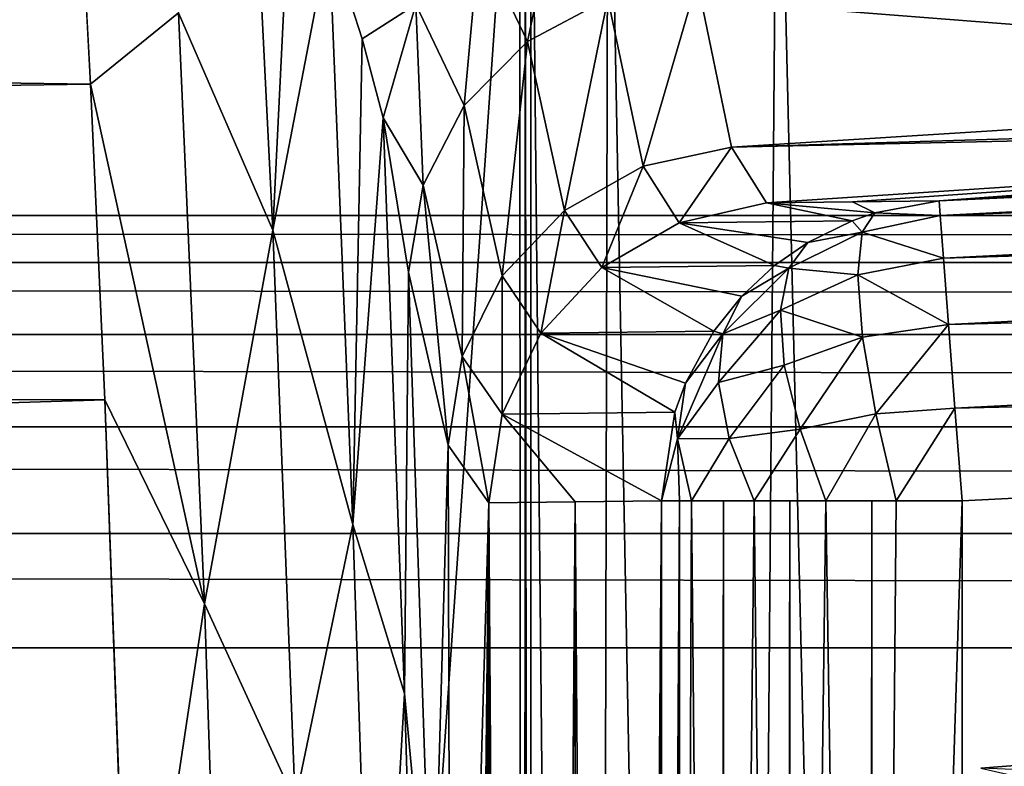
# Model space of a CAD drawing. Header units: millimetres. Extents: x -182 to 217, y -96 to 236.
# Tile 122 of 256: x -94.64 to -91.37, y 11.99 to 14.47. Entities that reach past the tile are written whole.
import ezdxf

# ---------------------------------------------------------------- set-up
doc = ezdxf.new("R2010")
doc.units = ezdxf.units.MM
doc.header["$LTSCALE"] = 52.148148
for name, color, linetype in [('1', 7, 'CONTINUOUS'), ('19', 7, 'CONTINUOUS'), ('211', 7, 'CONTINUOUS'), ('24', 7, 'CONTINUOUS'), ('27', 7, 'CONTINUOUS'), ('294', 7, 'CONTINUOUS'), ('31', 7, 'CONTINUOUS'), ('316', 7, 'CONTINUOUS'), ('329', 7, 'CONTINUOUS'), ('330', 7, 'CONTINUOUS'), ('354', 7, 'CONTINUOUS'), ('355', 7, 'CONTINUOUS'), ('356', 7, 'CONTINUOUS'), ('357', 7, 'CONTINUOUS'), ('358', 7, 'CONTINUOUS'), ('4', 7, 'CONTINUOUS'), ('47', 7, 'CONTINUOUS'), ('5', 7, 'CONTINUOUS'), ('50', 7, 'CONTINUOUS'), ('592', 7, 'CONTINUOUS'), ('6', 7, 'CONTINUOUS'), ('62', 7, 'CONTINUOUS'), ('68', 7, 'CONTINUOUS')]:
    doc.layers.add(name, color=color, linetype=linetype)

msp = doc.modelspace()

# ---------------------------------------------------------------- linework, layer by layer
at = {"layer": '1', "color": 7, "linetype": 'CONTINUOUS', "true_color": 0xaaaaaa}
for points in [[(20, 13.821, -33.9316), (-170, 13.821, -33.9316), (20, 22.0273, -6.618), (20, 13.821, -33.9316)], [(20, 22.0273, -6.618), (-170, 13.821, -33.9316), (-170, 22.0273, -6.618), (20, 22.0273, -6.618)]]:
    msp.add_3dface(points, dxfattribs=at)
at = {"layer": '19', "color": 7, "linetype": 'CONTINUOUS', "true_color": 0xaaaaaa}
for points in [[(-93.3516, 13.6328, 15.2664), (-93.2193, 13.058, 18.2966), (-93.2714, 11.2355, 17.1032), (-93.3516, 13.6328, 15.2664)], [(-93.2714, 11.2355, 17.1032), (-93.2193, 13.058, 18.2966), (-93.2074, 8.5925, 18.5687), (-93.2714, 11.2355, 17.1032)], [(-93.2193, 13.058, 18.2966), (-93.0848, 12.8663, 21.3751), (-93.2074, 8.5925, 18.5687), (-93.2193, 13.058, 18.2966)], [(-93.2074, 8.5925, 18.5687), (-93.0848, 12.8663, 21.3751), (-93.1611, 5.7633, 19.6296), (-93.2074, 8.5925, 18.5687)], [(-93.1611, 5.7633, 19.6296), (-93.0848, 12.8663, 21.3751), (-93.1334, 2.8122, 20.2625), (-93.1611, 5.7633, 19.6296)], [(-93.1334, 2.8122, 20.2625), (-93.0848, 12.8663, 21.3751), (-93.125, 0.2845, 20.4544), (-93.1334, 2.8122, 20.2625)], [(-93.125, 0.2845, 20.4544), (-93.0848, 12.8663, 21.3751), (-93.0928, -7.99, 21.1934), (-93.125, 0.2845, 20.4544)], [(-93.0928, -7.99, 21.1934), (-93.0848, 12.8663, 21.3751), (-93.0888, -7.9513, 21.2851), (-93.0928, -7.99, 21.1934)], [(-93.0888, -7.9513, 21.2851), (-93.0848, 12.8663, 21.3751), (-92.9511, -6.834, 24.4389), (-93.0888, -7.9513, 21.2851)], [(-93.0848, 12.8663, 21.3751), (-92.7973, 12.8697, 27.9601), (-92.9511, -6.834, 24.4389), (-93.0848, 12.8663, 21.3751)], [(-92.9511, -6.834, 24.4389), (-92.7973, 12.8697, 27.9601), (-92.9443, -6.7892, 24.5946), (-92.9511, -6.834, 24.4389)], [(-92.9443, -6.7892, 24.5946), (-92.7973, 12.8697, 27.9601), (-92.8044, -6.0741, 27.7991), (-92.9443, -6.7892, 24.5946)], [(-92.8044, -6.0741, 27.7991), (-92.7973, 12.8697, 27.9601), (-92.7982, -6.0516, 27.9401), (-92.8044, -6.0741, 27.7991)], [(-92.7982, -6.0516, 27.9401), (-92.7973, 12.8697, 27.9601), (-92.6549, -5.7386, 31.2225), (-92.7982, -6.0516, 27.9401)], [(-92.7973, 12.8697, 27.9601), (-92.5099, 12.8731, 34.5436), (-92.6549, -5.7386, 31.2225), (-92.7973, 12.8697, 27.9601)], [(-92.6549, -5.7386, 31.2225), (-92.5099, 12.8731, 34.5436), (-92.5824, -5.6838, 32.883), (-92.6549, -5.7386, 31.2225)], [(-92.5099, 12.8731, 34.5436), (-92.5099, 3.497, 34.5436), (-92.5824, -5.6838, 32.883), (-92.5099, 12.8731, 34.5436)]]:
    msp.add_3dface(points, dxfattribs=at)
at = {"layer": '211', "color": 7, "linetype": 'CONTINUOUS', "true_color": 0xaaaaaa}
for points in [[(-91.5873, 13.8702, 34.5028), (-86.519, 14.1978, 34.5016), (-80.5324, 14.3815, 34.8093), (-91.5873, 13.8702, 34.5028)], [(-91.5835, 13.8207, 34.8112), (-91.5873, 13.8702, 34.5028), (-80.5324, 14.3815, 34.8093), (-91.5835, 13.8207, 34.8112)], [(-80.5288, 14.2395, 35.088), (-91.5835, 13.8207, 34.8112), (-80.5324, 14.3815, 34.8093), (-80.5288, 14.2395, 35.088)], [(-91.5726, 13.6788, 35.0891), (-91.5835, 13.8207, 34.8112), (-80.5288, 14.2395, 35.088), (-91.5726, 13.6788, 35.0891)], [(-80.5232, 14.0183, 35.3091), (-91.5726, 13.6788, 35.0891), (-80.5288, 14.2395, 35.088), (-80.5232, 14.0183, 35.3091)], [(-91.5557, 13.4583, 35.3097), (-91.5726, 13.6788, 35.0891), (-80.5232, 14.0183, 35.3091), (-91.5557, 13.4583, 35.3097)], [(-80.5162, 13.7397, 35.4511), (-91.5557, 13.4583, 35.3097), (-80.5232, 14.0183, 35.3091), (-80.5162, 13.7397, 35.4511)], [(-91.5344, 13.1807, 35.4512), (-91.5557, 13.4583, 35.3097), (-80.5162, 13.7397, 35.4511), (-91.5344, 13.1807, 35.4512)], [(-80.5085, 13.4309, 35.5), (-91.5344, 13.1807, 35.4512), (-80.5162, 13.7397, 35.4511), (-80.5085, 13.4309, 35.5)], [(-80.5085, 13.4309, 35.5), (-91.5108, 12.8731, 35.5), (-91.5344, 13.1807, 35.4512), (-80.5085, 13.4309, 35.5)]]:
    msp.add_3dface(points, dxfattribs=at)
at = {"layer": '24', "color": 7, "linetype": 'CONTINUOUS', "true_color": 0xaaaaaa}
for points in [[(-86.519, 14.1978, 34.5016), (-91.5873, 13.8702, 34.5028), (-87.9014, 14.1434, 20.8119), (-86.519, 14.1978, 34.5016)], [(-91.8749, 13.8668, 27.8998), (-92.1609, 13.8634, 21.3342), (-87.9014, 14.1434, 20.8119), (-91.8749, 13.8668, 27.8998)], [(-91.5873, 13.8702, 34.5028), (-91.8749, 13.8668, 27.8998), (-87.9014, 14.1434, 20.8119), (-91.5873, 13.8702, 34.5028)]]:
    msp.add_3dface(points, dxfattribs=at)
at = {"layer": '27', "color": 7, "linetype": 'CONTINUOUS', "true_color": 0xaaaaaa}
for points in [[(-137, 12.463, -26.2877), (-52.5, 11.111, -30.7877), (-133.4124, 18.6753, -5.611), (-137, 12.463, -26.2877)], [(-133.4124, 18.6753, -5.611), (-52.5, 11.111, -30.7877), (-73.2577, 13.9845, -21.2236), (-133.4124, 18.6753, -5.611)], [(-137, 11.111, -30.7877), (-52.5, 11.111, -30.7877), (-137, 12.463, -26.2877), (-137, 11.111, -30.7877)]]:
    msp.add_3dface(points, dxfattribs=at)
at = {"layer": '294', "color": 7, "linetype": 'CONTINUOUS', "true_color": 0xaaaaaa}
for points in [[(-133.3329, 18.7144, -5.3164), (-133.4124, 18.6753, -5.611), (-73.1782, 14.0236, -20.929), (-133.3329, 18.7144, -5.3164)], [(-133.2609, 18.6592, -5.0224), (-133.3329, 18.7144, -5.3164), (-73.1063, 13.9684, -20.6351), (-133.2609, 18.6592, -5.0224)], [(-133.3329, 18.7144, -5.3164), (-73.1782, 14.0236, -20.929), (-73.1063, 13.9684, -20.6351), (-133.3329, 18.7144, -5.3164)], [(-133.4124, 18.6753, -5.611), (-73.2577, 13.9845, -21.2236), (-73.1782, 14.0236, -20.929), (-133.4124, 18.6753, -5.611)], [(-133.2032, 18.5149, -4.757), (-133.2609, 18.6592, -5.0224), (-73.0486, 13.8241, -20.3696), (-133.2032, 18.5149, -4.757)], [(-133.2609, 18.6592, -5.0224), (-73.1063, 13.9684, -20.6351), (-73.0486, 13.8241, -20.3696), (-133.2609, 18.6592, -5.0224)], [(-133.1654, 18.2951, -4.5451), (-133.2032, 18.5149, -4.757), (-73.0108, 13.6043, -20.1577), (-133.1654, 18.2951, -4.5451)], [(-133.2032, 18.5149, -4.757), (-73.0486, 13.8241, -20.3696), (-73.0108, 13.6043, -20.1577), (-133.2032, 18.5149, -4.757)], [(-133.1509, 18.0207, -4.4068), (-133.1654, 18.2951, -4.5451), (-72.9963, 13.3299, -20.0195), (-133.1509, 18.0207, -4.4068)], [(-133.1654, 18.2951, -4.5451), (-73.0108, 13.6043, -20.1577), (-72.9963, 13.3299, -20.0195), (-133.1654, 18.2951, -4.5451)], [(-73.0065, 13.0268, -19.9679), (-133.1612, 17.7176, -4.3553), (-133.1509, 18.0207, -4.4068), (-73.0065, 13.0268, -19.9679)], [(-73.0065, 13.0268, -19.9679), (-133.1509, 18.0207, -4.4068), (-72.9963, 13.3299, -20.0195), (-73.0065, 13.0268, -19.9679)]]:
    msp.add_3dface(points, dxfattribs=at)
at = {"layer": '31', "color": 7, "linetype": 'CONTINUOUS', "true_color": 0xaaaaaa}
for points in [[(-86.6389, 14.4019, 17.7101), (-92.3913, 14.6005, 15.4716), (-86.925, 14.9511, 14.8086), (-86.6389, 14.4019, 17.7101)], [(-92.2774, 14.0483, 18.3798), (-92.3913, 14.6005, 15.4716), (-86.6389, 14.4019, 17.7101), (-92.2774, 14.0483, 18.3798)], [(-86.2947, 14.2275, 20.6523), (-92.2774, 14.0483, 18.3798), (-86.6389, 14.4019, 17.7101), (-86.2947, 14.2275, 20.6523)], [(-86.2947, 14.2275, 20.6523), (-87.9014, 14.1434, 20.8119), (-92.2774, 14.0483, 18.3798), (-86.2947, 14.2275, 20.6523)], [(-87.9014, 14.1434, 20.8119), (-92.1609, 13.8634, 21.3342), (-92.2774, 14.0483, 18.3798), (-87.9014, 14.1434, 20.8119)]]:
    msp.add_3dface(points, dxfattribs=at)
at = {"layer": '316', "color": 7, "linetype": 'CONTINUOUS', "true_color": 0xaaaaaa}
for points in [[(-93.8026, 13.7719, 14.0626), (-94.1165, 14.4947, 13.114), (-93.8856, 15.4387, 12.2108), (-93.8026, 13.7719, 14.0626)], [(-93.8026, 13.7719, 14.0626), (-93.8856, 15.4387, 12.2108), (-93.7379, 15.0786, 12.8125), (-93.8026, 13.7719, 14.0626)], [(-94.4084, 14.2573, 13.3034), (-94.4598, 15.2245, 12.1846), (-94.1165, 14.4947, 13.114), (-94.4084, 14.2573, 13.3034)], [(-93.8026, 13.7719, 14.0626), (-93.7379, 15.0786, 12.8125), (-93.6155, 14.7488, 13.3639), (-93.8026, 13.7719, 14.0626)], [(-93.5361, 12.7946, 15.2368), (-93.8026, 13.7719, 14.0626), (-93.6155, 14.7488, 13.3639), (-93.5361, 12.7946, 15.2368)], [(-93.5361, 12.7946, 15.2368), (-93.6155, 14.7488, 13.3639), (-93.5058, 14.4085, 13.9356), (-93.5361, 12.7946, 15.2368)], [(-94.0301, 12.5307, 15.0018), (-94.4084, 14.2573, 13.3034), (-94.1165, 14.4947, 13.114), (-94.0301, 12.5307, 15.0018)], [(-94.0301, 12.5307, 15.0018), (-94.1165, 14.4947, 13.114), (-93.8026, 13.7719, 14.0626), (-94.0301, 12.5307, 15.0018)], [(-93.5361, 12.7946, 15.2368), (-93.5058, 14.4085, 13.9356), (-93.4358, 14.1456, 14.3811), (-93.5361, 12.7946, 15.2368)], [(-94.3606, 13.2081, 14.3456), (-94.4084, 14.2573, 13.3034), (-94.0301, 12.5307, 15.0018), (-94.3606, 13.2081, 14.3456)], [(-93.3645, 12.2326, 16.0326), (-93.5361, 12.7946, 15.2368), (-93.4358, 14.1456, 14.3811), (-93.3645, 12.2326, 16.0326)], [(-93.3516, 13.6328, 15.2664), (-93.3645, 12.2326, 16.0326), (-93.4358, 14.1456, 14.3811), (-93.3516, 13.6328, 15.2664)], [(-93.7283, 11.8738, 15.6982), (-94.0301, 12.5307, 15.0018), (-93.8026, 13.7719, 14.0626), (-93.7283, 11.8738, 15.6982)], [(-93.7283, 11.8738, 15.6982), (-93.8026, 13.7719, 14.0626), (-93.5361, 12.7946, 15.2368), (-93.7283, 11.8738, 15.6982)], [(-93.3516, 13.6328, 15.2664), (-93.2714, 11.2355, 17.1032), (-93.3645, 12.2326, 16.0326), (-93.3516, 13.6328, 15.2664)], [(-94.2766, 10.8891, 16.1764), (-94.3606, 13.2081, 14.3456), (-94.0301, 12.5307, 15.0018), (-94.2766, 10.8891, 16.1764)], [(-93.4625, 10.5414, 16.8743), (-93.7283, 11.8738, 15.6982), (-93.5361, 12.7946, 15.2368), (-93.4625, 10.5414, 16.8743)], [(-93.4625, 10.5414, 16.8743), (-93.5361, 12.7946, 15.2368), (-93.3645, 12.2326, 16.0326), (-93.4625, 10.5414, 16.8743)], [(-93.957, 10.3228, 16.5986), (-94.2766, 10.8891, 16.1764), (-94.0301, 12.5307, 15.0018), (-93.957, 10.3228, 16.5986)], [(-93.957, 10.3228, 16.5986), (-94.0301, 12.5307, 15.0018), (-93.7283, 11.8738, 15.6982), (-93.957, 10.3228, 16.5986)], [(-93.3009, 10.0785, 17.4672), (-93.4625, 10.5414, 16.8743), (-93.3645, 12.2326, 16.0326), (-93.3009, 10.0785, 17.4672)], [(-93.2714, 11.2355, 17.1032), (-93.3009, 10.0785, 17.4672), (-93.3645, 12.2326, 16.0326), (-93.2714, 11.2355, 17.1032)]]:
    msp.add_3dface(points, dxfattribs=at)
at = {"layer": '329', "color": 7, "linetype": 'CONTINUOUS', "true_color": 0xaaaaaa}
msp.add_3dface([(-91.2925, 11.9486, 39.1928), (-91.2925, 11.997, 39.5), (-91.4483, 11.9847, 39.5068), (-91.2925, 11.9486, 39.1928)], dxfattribs=at)
at = {"layer": '330', "color": 7, "linetype": 'CONTINUOUS', "true_color": 0xaaaaaa}
msp.add_3dface([(-91.4483, 11.9847, 39.5068), (-91.2925, 11.997, 39.5), (-90.5534, 11.948, 63.5135), (-91.4483, 11.9847, 39.5068)], dxfattribs=at)
at = {"layer": '354', "color": 7, "linetype": 'CONTINUOUS', "true_color": 0xaaaaaa}
for points in [[(-92.6886, 14.5417, 15.4696), (-92.3913, 14.6005, 15.4716), (-92.5711, 13.9851, 18.3847), (-92.6886, 14.5417, 15.4696)], [(-92.3913, 14.6005, 15.4716), (-92.2774, 14.0483, 18.3798), (-92.5711, 13.9851, 18.3847), (-92.3913, 14.6005, 15.4716)], [(-92.9553, 14.3992, 15.4448), (-92.6886, 14.5417, 15.4696), (-92.8331, 13.8382, 18.3777), (-92.9553, 14.3992, 15.4448)], [(-92.8331, 13.8382, 18.3777), (-92.6886, 14.5417, 15.4696), (-92.5711, 13.9851, 18.3847), (-92.8331, 13.8382, 18.3777)], [(-93.1665, 14.1861, 15.3997), (-92.9553, 14.3992, 15.4448), (-93.0398, 13.6209, 18.3595), (-93.1665, 14.1861, 15.3997)], [(-93.0398, 13.6209, 18.3595), (-92.9553, 14.3992, 15.4448), (-92.8331, 13.8382, 18.3777), (-93.0398, 13.6209, 18.3595)], [(-93.3027, 13.9222, 15.3382), (-93.1665, 14.1861, 15.3997), (-93.1725, 13.3528, 18.3316), (-93.3027, 13.9222, 15.3382)], [(-93.1725, 13.3528, 18.3316), (-93.1665, 14.1861, 15.3997), (-93.0398, 13.6209, 18.3595), (-93.1725, 13.3528, 18.3316)], [(-92.5711, 13.9851, 18.3847), (-92.2774, 14.0483, 18.3798), (-92.4511, 13.797, 21.3469), (-92.5711, 13.9851, 18.3847)], [(-92.2774, 14.0483, 18.3798), (-92.1609, 13.8634, 21.3342), (-92.4511, 13.797, 21.3469), (-92.2774, 14.0483, 18.3798)], [(-92.8331, 13.8382, 18.3777), (-92.5711, 13.9851, 18.3847), (-92.7089, 13.648, 21.3583), (-92.8331, 13.8382, 18.3777)], [(-92.7089, 13.648, 21.3583), (-92.5711, 13.9851, 18.3847), (-92.4511, 13.797, 21.3469), (-92.7089, 13.648, 21.3583)], [(-93.2193, 13.058, 18.2966), (-93.3516, 13.6328, 15.2664), (-93.3027, 13.9222, 15.3382), (-93.2193, 13.058, 18.2966)], [(-93.2193, 13.058, 18.2966), (-93.3027, 13.9222, 15.3382), (-93.1725, 13.3528, 18.3316), (-93.2193, 13.058, 18.2966)], [(-93.0398, 13.6209, 18.3595), (-92.8331, 13.8382, 18.3777), (-92.9113, 13.4295, 21.3672), (-93.0398, 13.6209, 18.3595)], [(-92.9113, 13.4295, 21.3672), (-92.8331, 13.8382, 18.3777), (-92.7089, 13.648, 21.3583), (-92.9113, 13.4295, 21.3672)], [(-93.1725, 13.3528, 18.3316), (-93.0398, 13.6209, 18.3595), (-93.0405, 13.161, 21.373), (-93.1725, 13.3528, 18.3316)], [(-93.0405, 13.161, 21.373), (-93.0398, 13.6209, 18.3595), (-92.9113, 13.4295, 21.3672), (-93.0405, 13.161, 21.373)], [(-93.0848, 12.8663, 21.3751), (-93.2193, 13.058, 18.2966), (-93.1725, 13.3528, 18.3316), (-93.0848, 12.8663, 21.3751)], [(-93.0848, 12.8663, 21.3751), (-93.1725, 13.3528, 18.3316), (-93.0405, 13.161, 21.373), (-93.0848, 12.8663, 21.3751)]]:
    msp.add_3dface(points, dxfattribs=at)
at = {"layer": '355', "color": 7, "linetype": 'CONTINUOUS', "true_color": 0xaaaaaa}
for points in [[(-92.8535, 14.8811, 14.2699), (-92.9553, 14.3992, 15.4448), (-93.1161, 14.7353, 14.2701), (-92.8535, 14.8811, 14.2699)], [(-92.6886, 14.5417, 15.4696), (-92.9553, 14.3992, 15.4448), (-92.8535, 14.8811, 14.2699), (-92.6886, 14.5417, 15.4696)], [(-93.5058, 14.4085, 13.9356), (-93.6155, 14.7488, 13.3639), (-93.3265, 14.5228, 14.2397), (-93.5058, 14.4085, 13.9356)], [(-93.1665, 14.1861, 15.3997), (-93.3265, 14.5228, 14.2397), (-93.1161, 14.7353, 14.2701), (-93.1665, 14.1861, 15.3997)], [(-92.9553, 14.3992, 15.4448), (-93.1665, 14.1861, 15.3997), (-93.1161, 14.7353, 14.2701), (-92.9553, 14.3992, 15.4448)], [(-93.4358, 14.1456, 14.3811), (-93.5058, 14.4085, 13.9356), (-93.3265, 14.5228, 14.2397), (-93.4358, 14.1456, 14.3811)], [(-93.3027, 13.9222, 15.3382), (-93.4358, 14.1456, 14.3811), (-93.3265, 14.5228, 14.2397), (-93.3027, 13.9222, 15.3382)], [(-93.1665, 14.1861, 15.3997), (-93.3027, 13.9222, 15.3382), (-93.3265, 14.5228, 14.2397), (-93.1665, 14.1861, 15.3997)], [(-93.3516, 13.6328, 15.2664), (-93.4358, 14.1456, 14.3811), (-93.3027, 13.9222, 15.3382), (-93.3516, 13.6328, 15.2664)]]:
    msp.add_3dface(points, dxfattribs=at)
at = {"layer": '356', "color": 7, "linetype": 'CONTINUOUS', "true_color": 0xaaaaaa}
for points in [[(-92.4511, 13.797, 21.3469), (-92.1609, 13.8634, 21.3342), (-91.8767, 13.8037, 34.5155), (-92.4511, 13.797, 21.3469)], [(-92.1609, 13.8634, 21.3342), (-91.8749, 13.8668, 27.8998), (-91.8012, 13.8299, 34.5122), (-92.1609, 13.8634, 21.3342)], [(-91.8767, 13.8037, 34.5155), (-92.1609, 13.8634, 21.3342), (-91.8012, 13.8299, 34.5122), (-91.8767, 13.8037, 34.5155)], [(-91.8749, 13.8668, 27.8998), (-91.5873, 13.8702, 34.5028), (-91.8012, 13.8299, 34.5122), (-91.8749, 13.8668, 27.8998)], [(-92.7089, 13.648, 21.3583), (-92.4511, 13.797, 21.3469), (-92.1343, 13.6546, 34.5268), (-92.7089, 13.648, 21.3583)], [(-92.0233, 13.7316, 34.5219), (-92.4511, 13.797, 21.3469), (-91.8767, 13.8037, 34.5155), (-92.0233, 13.7316, 34.5219)], [(-92.1343, 13.6546, 34.5268), (-92.4511, 13.797, 21.3469), (-92.0233, 13.7316, 34.5219), (-92.1343, 13.6546, 34.5268)], [(-92.2436, 13.5529, 34.5316), (-92.7089, 13.648, 21.3583), (-92.1343, 13.6546, 34.5268), (-92.2436, 13.5529, 34.5316)], [(-92.9113, 13.4295, 21.3672), (-92.7089, 13.648, 21.3583), (-92.3366, 13.4361, 34.5357), (-92.9113, 13.4295, 21.3672)], [(-92.3366, 13.4361, 34.5357), (-92.7089, 13.648, 21.3583), (-92.2436, 13.5529, 34.5316), (-92.3366, 13.4361, 34.5357)], [(-93.0405, 13.161, 21.373), (-92.9113, 13.4295, 21.3672), (-92.4656, 13.1677, 34.5415), (-93.0405, 13.161, 21.373)], [(-92.4306, 13.2637, 34.5399), (-92.9113, 13.4295, 21.3672), (-92.3366, 13.4361, 34.5357), (-92.4306, 13.2637, 34.5399)], [(-92.4656, 13.1677, 34.5415), (-92.9113, 13.4295, 21.3672), (-92.4306, 13.2637, 34.5399), (-92.4656, 13.1677, 34.5415)], [(-92.7973, 12.8697, 27.9601), (-93.0848, 12.8663, 21.3751), (-93.0405, 13.161, 21.373), (-92.7973, 12.8697, 27.9601)], [(-92.5099, 12.8731, 34.5436), (-93.0405, 13.161, 21.373), (-92.4656, 13.1677, 34.5415), (-92.5099, 12.8731, 34.5436)], [(-92.5099, 12.8731, 34.5436), (-92.7973, 12.8697, 27.9601), (-93.0405, 13.161, 21.373), (-92.5099, 12.8731, 34.5436)]]:
    msp.add_3dface(points, dxfattribs=at)
at = {"layer": '357', "color": 7, "linetype": 'CONTINUOUS', "true_color": 0xaaaaaa}
for points in [[(-91.5873, 13.8702, 34.5028), (-91.5835, 13.8207, 34.8112), (-91.8012, 13.8299, 34.5122), (-91.5873, 13.8702, 34.5028)], [(-91.8767, 13.8037, 34.5155), (-91.8012, 13.8299, 34.5122), (-91.8432, 13.7656, 34.8049), (-91.8767, 13.8037, 34.5155)], [(-91.8012, 13.8299, 34.5122), (-91.5835, 13.8207, 34.8112), (-91.8432, 13.7656, 34.8049), (-91.8012, 13.8299, 34.5122)], [(-91.5835, 13.8207, 34.8112), (-91.5726, 13.6788, 35.0891), (-91.8432, 13.7656, 34.8049), (-91.5835, 13.8207, 34.8112)], [(-92.0233, 13.7316, 34.5219), (-91.8767, 13.8037, 34.5155), (-91.8432, 13.7656, 34.8049), (-92.0233, 13.7316, 34.5219)], [(-92.0233, 13.7316, 34.5219), (-91.8432, 13.7656, 34.8049), (-92.0871, 13.6457, 34.7665), (-92.0233, 13.7316, 34.5219)], [(-91.8432, 13.7656, 34.8049), (-91.8578, 13.6235, 35.0626), (-92.0871, 13.6457, 34.7665), (-91.8432, 13.7656, 34.8049)], [(-91.8432, 13.7656, 34.8049), (-91.5726, 13.6788, 35.0891), (-91.8578, 13.6235, 35.0626), (-91.8432, 13.7656, 34.8049)], [(-92.1343, 13.6546, 34.5268), (-92.0233, 13.7316, 34.5219), (-92.0871, 13.6457, 34.7665), (-92.1343, 13.6546, 34.5268)], [(-92.2436, 13.5529, 34.5316), (-92.1343, 13.6546, 34.5268), (-92.0871, 13.6457, 34.7665), (-92.2436, 13.5529, 34.5316)], [(-91.5726, 13.6788, 35.0891), (-91.5557, 13.4583, 35.3097), (-91.8578, 13.6235, 35.0626), (-91.5726, 13.6788, 35.0891)], [(-92.2436, 13.5529, 34.5316), (-92.0871, 13.6457, 34.7665), (-92.3063, 13.4277, 34.7446), (-92.2436, 13.5529, 34.5316)], [(-92.0871, 13.6457, 34.7665), (-92.1151, 13.5062, 34.9838), (-92.3063, 13.4277, 34.7446), (-92.0871, 13.6457, 34.7665)], [(-92.0871, 13.6457, 34.7665), (-91.8578, 13.6235, 35.0626), (-92.1151, 13.5062, 34.9838), (-92.0871, 13.6457, 34.7665)], [(-91.8578, 13.6235, 35.0626), (-91.8423, 13.4162, 35.2715), (-92.1151, 13.5062, 34.9838), (-91.8578, 13.6235, 35.0626)], [(-91.8578, 13.6235, 35.0626), (-91.5557, 13.4583, 35.3097), (-91.8423, 13.4162, 35.2715), (-91.8578, 13.6235, 35.0626)], [(-92.3366, 13.4361, 34.5357), (-92.2436, 13.5529, 34.5316), (-92.3063, 13.4277, 34.7446), (-92.3366, 13.4361, 34.5357)], [(-92.1151, 13.5062, 34.9838), (-92.1024, 13.324, 35.1684), (-92.321, 13.2658, 34.9352), (-92.1151, 13.5062, 34.9838)], [(-92.3063, 13.4277, 34.7446), (-92.1151, 13.5062, 34.9838), (-92.321, 13.2658, 34.9352), (-92.3063, 13.4277, 34.7446)], [(-92.1151, 13.5062, 34.9838), (-91.8423, 13.4162, 35.2715), (-92.1024, 13.324, 35.1684), (-92.1151, 13.5062, 34.9838)], [(-91.8423, 13.4162, 35.2715), (-91.5557, 13.4583, 35.3097), (-91.7979, 13.1617, 35.4134), (-91.8423, 13.4162, 35.2715)], [(-91.5557, 13.4583, 35.3097), (-91.5344, 13.1807, 35.4512), (-91.7979, 13.1617, 35.4134), (-91.5557, 13.4583, 35.3097)], [(-92.4306, 13.2637, 34.5399), (-92.3063, 13.4277, 34.7446), (-92.457, 13.0786, 34.75), (-92.4306, 13.2637, 34.5399)], [(-92.3063, 13.4277, 34.7446), (-92.321, 13.2658, 34.9352), (-92.457, 13.0786, 34.75), (-92.3063, 13.4277, 34.7446)], [(-92.4306, 13.2637, 34.5399), (-92.3366, 13.4361, 34.5357), (-92.3063, 13.4277, 34.7446), (-92.4306, 13.2637, 34.5399)], [(-92.1024, 13.324, 35.1684), (-91.8423, 13.4162, 35.2715), (-92.0497, 13.1114, 35.308), (-92.1024, 13.324, 35.1684)], [(-91.8423, 13.4162, 35.2715), (-91.7979, 13.1617, 35.4134), (-92.0497, 13.1114, 35.308), (-91.8423, 13.4162, 35.2715)], [(-92.321, 13.2658, 34.9352), (-92.1024, 13.324, 35.1684), (-92.2849, 13.0794, 35.0986), (-92.321, 13.2658, 34.9352)], [(-92.1024, 13.324, 35.1684), (-92.0497, 13.1114, 35.308), (-92.2849, 13.0794, 35.0986), (-92.1024, 13.324, 35.1684)], [(-92.4656, 13.1677, 34.5415), (-92.4306, 13.2637, 34.5399), (-92.457, 13.0786, 34.75), (-92.4656, 13.1677, 34.5415)], [(-92.321, 13.2658, 34.9352), (-92.2849, 13.0794, 35.0986), (-92.457, 13.0786, 34.75), (-92.321, 13.2658, 34.9352)], [(-92.5099, 12.8731, 34.5436), (-92.4656, 13.1677, 34.5415), (-92.457, 13.0786, 34.75), (-92.5099, 12.8731, 34.5436)], [(-92.0497, 13.1114, 35.308), (-91.7979, 13.1617, 35.4134), (-91.9635, 12.8731, 35.3917), (-92.0497, 13.1114, 35.308)], [(-91.7979, 13.1617, 35.4134), (-91.7301, 12.8731, 35.4757), (-91.9635, 12.8731, 35.3917), (-91.7979, 13.1617, 35.4134)], [(-91.7979, 13.1617, 35.4134), (-91.5344, 13.1807, 35.4512), (-91.7301, 12.8731, 35.4757), (-91.7979, 13.1617, 35.4134)], [(-91.5344, 13.1807, 35.4512), (-91.5108, 12.8731, 35.5), (-91.7301, 12.8731, 35.4757), (-91.5344, 13.1807, 35.4512)], [(-92.2849, 13.0794, 35.0986), (-92.0497, 13.1114, 35.308), (-92.202, 12.8731, 35.2227), (-92.2849, 13.0794, 35.0986)], [(-92.0497, 13.1114, 35.308), (-91.9635, 12.8731, 35.3917), (-92.202, 12.8731, 35.2227), (-92.0497, 13.1114, 35.308)], [(-92.5099, 12.8731, 34.5436), (-92.457, 13.0786, 34.75), (-92.4505, 12.8731, 34.8422), (-92.5099, 12.8731, 34.5436)], [(-92.457, 13.0786, 34.75), (-92.2849, 13.0794, 35.0986), (-92.4108, 12.8731, 34.936), (-92.457, 13.0786, 34.75)], [(-92.457, 13.0786, 34.75), (-92.4108, 12.8731, 34.936), (-92.4505, 12.8731, 34.8422), (-92.457, 13.0786, 34.75)], [(-92.2849, 13.0794, 35.0986), (-92.202, 12.8731, 35.2227), (-92.4108, 12.8731, 34.936), (-92.2849, 13.0794, 35.0986)], [(-92.4108, 12.8731, 34.936), (-92.202, 12.8731, 35.2227), (-92.304, 12.8731, 35.109), (-92.4108, 12.8731, 34.936)], [(-92.202, 12.8731, 35.2227), (-91.9635, 12.8731, 35.3917), (-92.084, 12.8731, 35.3194), (-92.202, 12.8731, 35.2227)], [(-91.9635, 12.8731, 35.3917), (-91.7301, 12.8731, 35.4757), (-91.811, 12.8731, 35.4539), (-91.9635, 12.8731, 35.3917)]]:
    msp.add_3dface(points, dxfattribs=at)
at = {"layer": '358', "color": 7, "linetype": 'CONTINUOUS', "true_color": 0xaaaaaa}
for points in [[(-92.5099, 3.497, 34.5436), (-92.5099, 12.8731, 34.5436), (-92.4505, 12.8731, 34.8422), (-92.5099, 3.497, 34.5436)], [(-92.5099, 3.497, 34.5436), (-92.4505, 12.8731, 34.8422), (-92.4622, 3.497, 34.8081), (-92.5099, 3.497, 34.5436)], [(-92.4622, 3.497, 34.8081), (-92.4505, 12.8731, 34.8422), (-92.4505, 3.497, 34.842), (-92.4622, 3.497, 34.8081)], [(-92.4505, 12.8731, 34.8422), (-92.4108, 12.8731, 34.936), (-92.4505, 3.497, 34.842), (-92.4505, 12.8731, 34.8422)], [(-92.4505, 3.497, 34.842), (-92.4108, 12.8731, 34.936), (-92.3202, 3.497, 35.0873), (-92.4505, 3.497, 34.842)], [(-92.4108, 12.8731, 34.936), (-92.304, 12.8731, 35.109), (-92.3202, 3.497, 35.0873), (-92.4108, 12.8731, 34.936)], [(-92.3202, 3.497, 35.0873), (-92.304, 12.8731, 35.109), (-92.3042, 3.497, 35.1088), (-92.3202, 3.497, 35.0873)], [(-92.304, 12.8731, 35.109), (-92.202, 12.8731, 35.2227), (-92.3042, 3.497, 35.1088), (-92.304, 12.8731, 35.109)], [(-92.3042, 3.497, 35.1088), (-92.202, 12.8731, 35.2227), (-92.0989, 3.497, 35.3088), (-92.3042, 3.497, 35.1088)], [(-92.202, 12.8731, 35.2227), (-92.084, 12.8731, 35.3194), (-92.0989, 3.497, 35.3088), (-92.202, 12.8731, 35.2227)], [(-92.0989, 3.497, 35.3088), (-92.084, 12.8731, 35.3194), (-92.0844, 3.497, 35.3192), (-92.0989, 3.497, 35.3088)], [(-92.084, 12.8731, 35.3194), (-91.9635, 12.8731, 35.3917), (-92.0844, 3.497, 35.3192), (-92.084, 12.8731, 35.3194)], [(-92.0844, 3.497, 35.3192), (-91.9635, 12.8731, 35.3917), (-91.8198, 3.497, 35.4511), (-92.0844, 3.497, 35.3192)], [(-91.9635, 12.8731, 35.3917), (-91.811, 12.8731, 35.4539), (-91.8198, 3.497, 35.4511), (-91.9635, 12.8731, 35.3917)], [(-91.8198, 3.497, 35.4511), (-91.811, 12.8731, 35.4539), (-91.8116, 3.497, 35.4537), (-91.8198, 3.497, 35.4511)], [(-91.5108, 12.8731, 35.5), (-91.5108, 3.497, 35.5), (-91.8116, 3.497, 35.4537), (-91.5108, 12.8731, 35.5)], [(-91.7301, 12.8731, 35.4757), (-91.5108, 12.8731, 35.5), (-91.8116, 3.497, 35.4537), (-91.7301, 12.8731, 35.4757)], [(-91.811, 12.8731, 35.4539), (-91.7301, 12.8731, 35.4757), (-91.8116, 3.497, 35.4537), (-91.811, 12.8731, 35.4539)]]:
    msp.add_3dface(points, dxfattribs=at)
at = {"layer": '4', "color": 7, "linetype": 'CONTINUOUS', "true_color": 0xaaaaaa}
for points in [[(-170, 12.3844, -35), (20, 12.3844, -35), (-150, 10.1875, -35), (-170, 12.3844, -35)], [(-150, 10.1875, -35), (20, 12.3844, -35), (-148.231, 10.0327, -35), (-150, 10.1875, -35)], [(-148.231, 10.0327, -35), (20, 12.3844, -35), (-146.5157, 9.5731, -35), (-148.231, 10.0327, -35)], [(-146.5157, 9.5731, -35), (20, 12.3844, -35), (-144.9062, 8.8226, -35), (-146.5157, 9.5731, -35)], [(-144.9062, 8.8226, -35), (20, 12.3844, -35), (-143.4516, 7.8041, -35), (-144.9062, 8.8226, -35)], [(-143.4516, 7.8041, -35), (20, 12.3844, -35), (-142.1959, 6.5484, -35), (-143.4516, 7.8041, -35)], [(-142.1959, 6.5484, -35), (20, 12.3844, -35), (-141.1774, 5.0937, -35), (-142.1959, 6.5484, -35)], [(-141.1774, 5.0937, -35), (20, 12.3844, -35), (-140.4269, 3.4843, -35), (-141.1774, 5.0937, -35)], [(-140.4269, 3.4843, -35), (20, 12.3844, -35), (-139.9673, 1.769, -35), (-140.4269, 3.4843, -35)], [(-139.9673, 1.769, -35), (20, 12.3844, -35), (-139.8125, 0, -35), (-139.9673, 1.769, -35)], [(-139.8125, 0, -35), (20, 12.3844, -35), (-1.769, 10.0327, -35), (-139.8125, 0, -35)]]:
    msp.add_3dface(points, dxfattribs=at)
at = {"layer": '47', "color": 7, "linetype": 'CONTINUOUS', "true_color": 0xaaaaaa}
for points in [[(-133.1612, 17.7176, -4.3553), (-73.0065, 13.0268, -19.9679), (-133.1612, -17.7176, -4.3553), (-133.1612, 17.7176, -4.3553)], [(-73.0065, 13.0268, -19.9679), (-73.0065, -13.0268, -19.9679), (-133.1612, -17.7176, -4.3553), (-73.0065, 13.0268, -19.9679)]]:
    msp.add_3dface(points, dxfattribs=at)
at = {"layer": '5', "color": 7, "linetype": 'CONTINUOUS', "true_color": 0xaaaaaa}
for points in [[(-92.9818, 15.6484, 103.9752), (-94.7165, 15.6394, 64.2444), (-94.5147, -6.4148, 68.8647), (-92.9818, 15.6484, 103.9752)], [(-92.9663, -5.2019, 104.3308), (-92.9818, 15.6484, 103.9752), (-94.5147, -6.4148, 68.8647), (-92.9663, -5.2019, 104.3308)], [(-92.9634, 15.648, 104.3962), (-92.9818, 15.6484, 103.9752), (-92.9663, -5.2019, 104.3308), (-92.9634, 15.648, 104.3962)], [(-94.5147, -6.4148, 68.8647), (-94.7165, 15.6394, 64.2444), (-96.1098, -7.6662, 32.3313), (-94.5147, -6.4148, 68.8647)], [(-92.9556, -5.1927, 104.575), (-92.9634, 15.648, 104.3962), (-92.9663, -5.2019, 104.3308), (-92.9556, -5.1927, 104.575)], [(-92.9448, 15.6466, 104.8216), (-92.9634, 15.648, 104.3962), (-92.9448, -5.1816, 104.8216), (-92.9448, 15.6466, 104.8216)], [(-92.9448, -5.1816, 104.8216), (-92.9634, 15.648, 104.3962), (-92.9556, -5.1927, 104.575), (-92.9448, -5.1816, 104.8216)]]:
    msp.add_3dface(points, dxfattribs=at)
at = {"layer": '50', "color": 7, "linetype": 'CONTINUOUS', "true_color": 0xaaaaaa}
for points in [[(-73.7512, 14.5977, -16.6753), (-113.7606, 17.7176, -6.2911), (-73.7512, -14.5977, -16.6753), (-73.7512, 14.5977, -16.6753)], [(-73.7512, -14.5977, -16.6753), (-113.7606, 17.7176, -6.2911), (-113.7606, -17.7176, -6.2911), (-73.7512, -14.5977, -16.6753)]]:
    msp.add_3dface(points, dxfattribs=at)
at = {"layer": '592', "color": 7, "linetype": 'CONTINUOUS', "true_color": 0xaaaaaa}
for points in [[(-166, 13.4107, 14.1563), (-166, 15.3957, 11.9676), (-94.4084, 14.2573, 13.3034), (-166, 13.4107, 14.1563)], [(-166, 15.3957, 11.9676), (-94.4598, 15.2245, 12.1846), (-94.4084, 14.2573, 13.3034), (-166, 15.3957, 11.9676)], [(-166, 13.4107, 14.1563), (-94.4084, 14.2573, 13.3034), (-94.3606, 13.2081, 14.3456), (-166, 13.4107, 14.1563)], [(-166, 11.1179, 16.0201), (-166, 13.4107, 14.1563), (-94.3606, 13.2081, 14.3456), (-166, 11.1179, 16.0201)], [(-166, 11.1179, 16.0201), (-94.3606, 13.2081, 14.3456), (-94.2766, 10.8891, 16.1764), (-166, 11.1179, 16.0201)]]:
    msp.add_3dface(points, dxfattribs=at)
at = {"layer": '6', "color": 7, "linetype": 'CONTINUOUS', "true_color": 0xaaaaaa}
for points in [[(-92.9448, 15.6466, 104.8216), (-92.9448, -5.1816, 104.8216), (-92.7376, -5.0948, 106.8678), (-92.9448, 15.6466, 104.8216)], [(-92.9448, 15.6466, 104.8216), (-92.7376, -5.0948, 106.8678), (-92.6876, 15.6393, 107.1654), (-92.9448, 15.6466, 104.8216)], [(-92.7376, -5.0948, 106.8678), (-92.2965, -5.0178, 108.8817), (-92.6876, 15.6393, 107.1654), (-92.7376, -5.0948, 106.8678)], [(-92.6876, 15.6393, 107.1654), (-92.2965, -5.0178, 108.8817), (-92.1248, 15.6354, 109.4575), (-92.6876, 15.6393, 107.1654)], [(-92.2965, -5.0178, 108.8817), (-91.6282, -4.9512, 110.8302), (-92.1248, 15.6354, 109.4575), (-92.2965, -5.0178, 108.8817)], [(-92.1248, 15.6354, 109.4575), (-91.6282, -4.9512, 110.8302), (-91.2683, 15.6347, 111.6521), (-92.1248, 15.6354, 109.4575)], [(-91.6282, -4.9512, 110.8302), (-91.0411, -4.9096, 112.1197), (-91.2683, 15.6347, 111.6521), (-91.6282, -4.9512, 110.8302)]]:
    msp.add_3dface(points, dxfattribs=at)
at = {"layer": '62', "color": 7, "linetype": 'CONTINUOUS', "true_color": 0xaaaaaa}
for points in [[(-91.5108, 3.497, 35.5), (-91.5108, 12.8731, 35.5), (-80.5085, 13.4309, 35.5), (-91.5108, 3.497, 35.5)], [(-69.4805, 13.4306, 35.5), (-91.5108, 3.497, 35.5), (-80.5085, 13.4309, 35.5), (-69.4805, 13.4306, 35.5)], [(-58.4892, 12.8731, 35.5), (-91.5108, 3.497, 35.5), (-69.4805, 13.4306, 35.5), (-58.4892, 12.8731, 35.5)], [(-58.4892, 8.185, 35.5), (-91.5108, 3.497, 35.5), (-58.4892, 12.8731, 35.5), (-58.4892, 8.185, 35.5)]]:
    msp.add_3dface(points, dxfattribs=at)
at = {"layer": '68', "color": 7, "linetype": 'CONTINUOUS', "true_color": 0xaaaaaa}
for points in [[(-170, 13.821, -33.9316), (20, 13.821, -33.9316), (20, 13.665, -34.2812), (-170, 13.821, -33.9316)], [(-170, 13.665, -34.2812), (-170, 13.821, -33.9316), (20, 13.665, -34.2812), (-170, 13.665, -34.2812)], [(-170, 13.4257, -34.5797), (-170, 13.665, -34.2812), (20, 13.4257, -34.5797), (-170, 13.4257, -34.5797)], [(20, 13.4257, -34.5797), (-170, 13.665, -34.2812), (20, 13.665, -34.2812), (20, 13.4257, -34.5797)], [(-170, 13.1188, -34.8079), (-170, 13.4257, -34.5797), (20, 13.1188, -34.8079), (-170, 13.1188, -34.8079)], [(20, 13.1188, -34.8079), (-170, 13.4257, -34.5797), (20, 13.4257, -34.5797), (20, 13.1188, -34.8079)], [(-170, 12.7641, -34.9512), (-170, 13.1188, -34.8079), (20, 12.7641, -34.9512), (-170, 12.7641, -34.9512)], [(20, 12.7641, -34.9512), (-170, 13.1188, -34.8079), (20, 13.1188, -34.8079), (20, 12.7641, -34.9512)], [(20, 12.3844, -35), (-170, 12.3844, -35), (-170, 12.7641, -34.9512), (20, 12.3844, -35)], [(20, 12.3844, -35), (-170, 12.7641, -34.9512), (20, 12.7641, -34.9512), (20, 12.3844, -35)]]:
    msp.add_3dface(points, dxfattribs=at)

doc.saveas('drawing.dxf')
